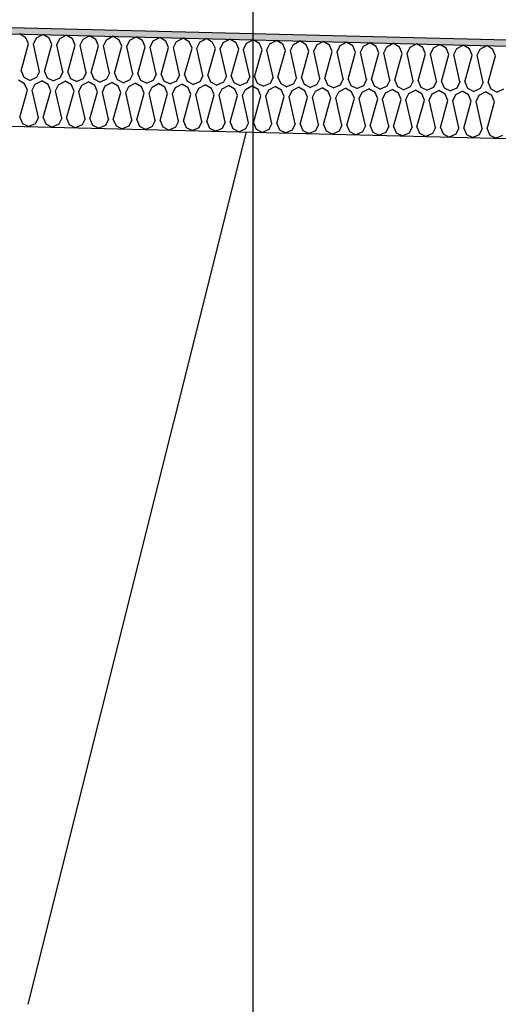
# Model space of a CAD drawing. Header units: millimetres. Extents: x -78790 to -55226, y -2070 to 11020.
# Tile 52 of 108: x -68749 to -68593, y 6969 to 7289. Entities that reach past the tile are written whole.
import ezdxf
from ezdxf.enums import TextEntityAlignment as Align

# ---------------------------------------------------------------- set-up
doc = ezdxf.new("R2010")
doc.units = ezdxf.units.MM
doc.header["$LTSCALE"] = 0.5
doc.header["$MEASUREMENT"] = 0
doc.linetypes.add('Akselinje', pattern=[1500, 1000, -200, 100, -200])
doc.linetypes.add('PLINE', pattern=[0])
for name, color, linetype in [('261- Primærkonstruksjon (tak) (Skravur)(Nye konstruksjoner)', 7, 'Continuous'), ('261- Primærkonstruksjon (tak)(Nye konstruksjoner)', 7, 'Continuous'), ('262- Taktekking (Skravur)(Nye konstruksjoner)', 7, 'Continuous'), ('262- Taktekking(Nye konstruksjoner)', 7, 'Continuous'), ('82-- Modullinjer', 7, 'Continuous')]:
    doc.layers.add(name, color=color, linetype=linetype)
doc.styles.add('GENERATED_STYLE_1', font='arial.ttf')

# ---------------------------------------------------------------- blocks, each defined once
blk = doc.blocks.new('*X12')
at = {"layer": '262- Taktekking (Skravur)(Nye konstruksjoner)', "linetype": 'PLINE'}
for p, q in [((-68746.87, 7283.07), (-68748.92, 7284.28)), ((-68746, 7281.02), (-68746.87, 7283.07)), ((-68744.41, 7280.98), (-68743.43, 7282.98)), ((-68743.43, 7282.98), (-68741.33, 7284.09)), ((-68739.29, 7282.88), (-68741.33, 7284.09)), ((-68735.84, 7282.79), (-68733.74, 7283.9)), ((-68731.7, 7282.69), (-68733.74, 7283.9)), ((-68728.26, 7282.61), (-68726.16, 7283.71)), ((-68724.12, 7282.5), (-68726.16, 7283.71)), ((-68720.67, 7282.42), (-68718.57, 7283.52)), ((-68716.53, 7282.31), (-68718.57, 7283.52)), ((-68713.09, 7282.23), (-68710.99, 7283.33)), ((-68708.95, 7282.12), (-68710.99, 7283.33)), ((-68705.5, 7282.04), (-68703.4, 7283.14)), ((-68701.36, 7281.93), (-68703.4, 7283.14)), ((-68748.42, 7272.27), (-68746, 7281.02)), ((-68742.43, 7272.12), (-68744.41, 7280.98)), ((-68740.83, 7272.09), (-68738.41, 7280.83)), ((-68738.41, 7280.83), (-68739.29, 7282.88)), ((-68736.82, 7280.79), (-68735.84, 7282.79)), ((-68734.84, 7271.94), (-68736.82, 7280.79)), ((-68733.25, 7271.9), (-68730.83, 7280.64)), ((-68730.83, 7280.64), (-68731.7, 7282.69)), ((-68729.23, 7280.6), (-68728.26, 7282.61)), ((-68727.26, 7271.75), (-68729.23, 7280.6)), ((-68725.66, 7271.71), (-68723.24, 7280.45)), ((-68723.24, 7280.45), (-68724.12, 7282.5)), ((-68721.65, 7280.41), (-68720.67, 7282.42)), ((-68719.67, 7271.56), (-68721.65, 7280.41)), ((-68718.08, 7271.52), (-68715.66, 7280.26)), ((-68715.66, 7280.26), (-68716.53, 7282.31)), ((-68714.06, 7280.22), (-68713.09, 7282.23)), ((-68712.08, 7271.37), (-68714.06, 7280.22)), ((-68710.49, 7271.33), (-68708.07, 7280.07)), ((-68708.07, 7280.07), (-68708.95, 7282.12)), ((-68706.48, 7280.03), (-68705.5, 7282.04)), ((-68704.5, 7271.18), (-68706.48, 7280.03)), ((-68702.91, 7271.14), (-68700.49, 7279.88)), ((-68700.49, 7279.88), (-68701.36, 7281.93)), ((-68698.89, 7279.84), (-68697.92, 7281.85)), ((-68696.91, 7270.99), (-68698.89, 7279.84)), ((-68697.92, 7281.85), (-68695.82, 7282.95)), ((-68693.77, 7281.74), (-68695.82, 7282.95)), ((-68692.9, 7279.69), (-68693.77, 7281.74)), ((-68691.31, 7279.65), (-68690.33, 7281.66)), ((-68690.33, 7281.66), (-68688.23, 7282.76)), ((-68686.19, 7281.55), (-68688.23, 7282.76)), ((-68685.32, 7279.5), (-68686.19, 7281.55)), ((-68683.72, 7279.46), (-68682.75, 7281.47)), ((-68682.75, 7281.47), (-68680.65, 7282.57)), ((-68678.6, 7281.36), (-68680.65, 7282.57)), ((-68677.73, 7279.31), (-68678.6, 7281.36)), ((-68676.14, 7279.27), (-68675.16, 7281.28)), ((-68675.16, 7281.28), (-68673.06, 7282.38)), ((-68671.02, 7281.17), (-68673.06, 7282.38)), ((-68670.14, 7279.12), (-68671.02, 7281.17)), ((-68668.55, 7279.08), (-68667.58, 7281.09)), ((-68667.58, 7281.09), (-68665.47, 7282.19)), ((-68663.43, 7280.98), (-68665.47, 7282.19)), ((-68662.56, 7278.93), (-68663.43, 7280.98)), ((-68660.96, 7278.89), (-68659.99, 7280.9)), ((-68659.99, 7280.9), (-68657.89, 7282)), ((-68655.85, 7280.79), (-68657.89, 7282)), ((-68654.97, 7278.74), (-68655.85, 7280.79)), ((-68653.38, 7278.7), (-68652.4, 7280.71)), ((-68652.4, 7280.71), (-68650.3, 7281.81)), ((-68648.26, 7280.61), (-68650.3, 7281.81)), ((-68647.39, 7278.55), (-68648.26, 7280.61)), ((-68645.79, 7278.51), (-68644.82, 7280.52)), ((-68644.82, 7280.52), (-68642.72, 7281.62)), ((-68640.68, 7280.42), (-68642.72, 7281.62)), ((-68639.8, 7278.36), (-68640.68, 7280.42)), ((-68638.21, 7278.32), (-68637.23, 7280.33)), ((-68637.23, 7280.33), (-68635.13, 7281.43)), ((-68633.09, 7280.23), (-68635.13, 7281.43)), ((-68632.22, 7278.17), (-68633.09, 7280.23)), ((-68630.62, 7278.13), (-68629.65, 7280.14)), ((-68629.65, 7280.14), (-68627.55, 7281.24)), ((-68625.5, 7280.04), (-68627.55, 7281.24)), ((-68624.63, 7277.98), (-68625.5, 7280.04)), ((-68623.04, 7277.94), (-68622.06, 7279.95)), ((-68622.06, 7279.95), (-68619.96, 7281.05)), ((-68617.92, 7279.85), (-68619.96, 7281.05)), ((-68617.05, 7277.79), (-68617.92, 7279.85)), ((-68615.45, 7277.75), (-68614.48, 7279.76)), ((-68614.48, 7279.76), (-68612.38, 7280.86)), ((-68610.33, 7279.66), (-68612.38, 7280.86)), ((-68606.89, 7279.57), (-68604.79, 7280.68)), ((-68602.75, 7279.47), (-68604.79, 7280.68)), ((-68599.31, 7279.38), (-68597.2, 7280.49)), ((-68595.16, 7279.28), (-68597.2, 7280.49)), ((-68695.32, 7270.95), (-68692.9, 7279.69)), ((-68689.33, 7270.8), (-68691.31, 7279.65)), ((-68687.73, 7270.76), (-68685.32, 7279.5)), ((-68681.74, 7270.61), (-68683.72, 7279.46)), ((-68680.15, 7270.57), (-68677.73, 7279.31)), ((-68674.16, 7270.42), (-68676.14, 7279.27)), ((-68672.56, 7270.38), (-68670.14, 7279.12)), ((-68666.57, 7270.23), (-68668.55, 7279.08)), ((-68664.98, 7270.19), (-68662.56, 7278.93)), ((-68658.99, 7270.04), (-68660.96, 7278.89)), ((-68657.39, 7270), (-68654.97, 7278.74)), ((-68651.4, 7269.85), (-68653.38, 7278.7)), ((-68649.81, 7269.81), (-68647.39, 7278.55)), ((-68643.81, 7269.66), (-68645.79, 7278.51)), ((-68642.22, 7269.62), (-68639.8, 7278.36)), ((-68636.23, 7269.47), (-68638.21, 7278.32)), ((-68634.64, 7269.43), (-68632.22, 7278.17)), ((-68628.64, 7269.28), (-68630.62, 7278.13)), ((-68627.05, 7269.24), (-68624.63, 7277.98)), ((-68621.06, 7269.09), (-68623.04, 7277.94)), ((-68619.46, 7269.05), (-68617.05, 7277.79)), ((-68613.47, 7268.9), (-68615.45, 7277.75)), ((-68611.88, 7268.86), (-68609.46, 7277.6)), ((-68609.46, 7277.6), (-68610.33, 7279.66)), ((-68607.87, 7277.56), (-68606.89, 7279.57)), ((-68605.89, 7268.71), (-68607.87, 7277.56)), ((-68604.29, 7268.67), (-68601.87, 7277.41)), ((-68601.87, 7277.41), (-68602.75, 7279.47)), ((-68600.28, 7277.37), (-68599.31, 7279.38)), ((-68598.3, 7268.52), (-68600.28, 7277.37)), ((-68596.71, 7268.48), (-68594.29, 7277.22)), ((-68594.29, 7277.22), (-68595.16, 7279.28)), ((-68748.42, 7272.27), (-68747.54, 7270.22)), ((-68747.54, 7270.22), (-68745.5, 7269.19)), ((-68742.43, 7272.12), (-68743.4, 7270.12)), ((-68740.83, 7272.09), (-68739.96, 7270.03)), ((-68734.84, 7271.94), (-68735.82, 7269.93)), ((-68733.25, 7271.9), (-68732.37, 7269.84)), ((-68727.26, 7271.75), (-68728.23, 7269.74)), ((-68725.66, 7271.71), (-68724.79, 7269.65)), ((-68719.67, 7271.56), (-68720.65, 7269.55)), ((-68718.08, 7271.52), (-68717.2, 7269.46)), ((-68712.08, 7271.37), (-68713.06, 7269.36)), ((-68710.49, 7271.33), (-68709.62, 7269.27)), ((-68704.5, 7271.18), (-68705.47, 7269.17)), ((-68702.91, 7271.14), (-68702.03, 7269.08)), ((-68696.91, 7270.99), (-68697.89, 7268.98)), ((-68695.32, 7270.95), (-68694.45, 7268.89)), ((-68689.33, 7270.8), (-68690.3, 7268.79)), ((-68687.73, 7270.76), (-68686.86, 7268.7)), ((-68681.74, 7270.61), (-68682.72, 7268.6)), ((-68680.15, 7270.57), (-68679.27, 7268.51)), ((-68674.16, 7270.42), (-68675.13, 7268.41)), ((-68672.56, 7270.38), (-68671.69, 7268.32)), ((-68666.57, 7270.23), (-68667.55, 7268.22)), ((-68664.98, 7270.19), (-68664.1, 7268.13)), ((-68747.25, 7268.08), (-68749.29, 7269.28)), ((-68746.37, 7266.02), (-68747.25, 7268.08)), ((-68743.4, 7270.12), (-68745.5, 7269.19)), ((-68744.78, 7265.98), (-68743.81, 7267.99)), ((-68743.81, 7267.99), (-68741.7, 7269.09)), ((-68739.66, 7267.89), (-68741.7, 7269.09)), ((-68739.96, 7270.03), (-68737.91, 7269)), ((-68738.79, 7265.83), (-68739.66, 7267.89)), ((-68735.82, 7269.93), (-68737.91, 7269)), ((-68737.19, 7265.79), (-68736.22, 7267.8)), ((-68736.22, 7267.8), (-68734.12, 7268.9)), ((-68732.08, 7267.7), (-68734.12, 7268.9)), ((-68732.37, 7269.84), (-68730.33, 7268.81)), ((-68731.2, 7265.64), (-68732.08, 7267.7)), ((-68728.23, 7269.74), (-68730.33, 7268.81)), ((-68729.61, 7265.6), (-68728.63, 7267.61)), ((-68728.63, 7267.61), (-68726.53, 7268.71)), ((-68724.49, 7267.51), (-68726.53, 7268.71)), ((-68724.79, 7269.65), (-68722.74, 7268.62)), ((-68723.62, 7265.45), (-68724.49, 7267.51)), ((-68720.65, 7269.55), (-68722.74, 7268.62)), ((-68722.02, 7265.41), (-68721.05, 7267.42)), ((-68721.05, 7267.42), (-68718.95, 7268.52)), ((-68716.91, 7267.32), (-68718.95, 7268.52)), ((-68717.2, 7269.46), (-68715.16, 7268.43)), ((-68716.03, 7265.26), (-68716.91, 7267.32)), ((-68713.06, 7269.36), (-68715.16, 7268.43)), ((-68714.44, 7265.22), (-68713.46, 7267.23)), ((-68713.46, 7267.23), (-68711.36, 7268.33)), ((-68709.32, 7267.13), (-68711.36, 7268.33)), ((-68709.62, 7269.27), (-68707.57, 7268.24)), ((-68708.45, 7265.07), (-68709.32, 7267.13)), ((-68705.47, 7269.17), (-68707.57, 7268.24)), ((-68706.85, 7265.03), (-68705.88, 7267.04)), ((-68705.88, 7267.04), (-68703.78, 7268.15)), ((-68701.73, 7266.94), (-68703.78, 7268.15)), ((-68702.03, 7269.08), (-68699.98, 7268.05)), ((-68697.89, 7268.98), (-68699.98, 7268.05)), ((-68698.29, 7266.85), (-68696.19, 7267.96)), ((-68694.15, 7266.75), (-68696.19, 7267.96)), ((-68694.45, 7268.89), (-68692.4, 7267.86)), ((-68690.3, 7268.79), (-68692.4, 7267.86)), ((-68690.71, 7266.66), (-68688.61, 7267.77)), ((-68686.56, 7266.56), (-68688.61, 7267.77)), ((-68686.86, 7268.7), (-68684.81, 7267.67)), ((-68682.72, 7268.6), (-68684.81, 7267.67)), ((-68683.12, 7266.47), (-68681.02, 7267.58)), ((-68678.98, 7266.37), (-68681.02, 7267.58)), ((-68679.27, 7268.51), (-68677.23, 7267.48)), ((-68675.13, 7268.41), (-68677.23, 7267.48)), ((-68675.54, 7266.28), (-68673.44, 7267.39)), ((-68671.39, 7266.18), (-68673.44, 7267.39)), ((-68671.69, 7268.32), (-68669.64, 7267.29)), ((-68667.55, 7268.22), (-68669.64, 7267.29)), ((-68667.95, 7266.09), (-68665.85, 7267.2)), ((-68663.81, 7265.99), (-68665.85, 7267.2)), ((-68664.1, 7268.13), (-68662.06, 7267.1)), ((-68659.96, 7268.03), (-68662.06, 7267.1)), ((-68660.36, 7265.9), (-68658.26, 7267.01)), ((-68658.99, 7270.04), (-68659.96, 7268.03)), ((-68656.22, 7265.8), (-68658.26, 7267.01)), ((-68657.39, 7270), (-68656.52, 7267.94)), ((-68656.52, 7267.94), (-68654.47, 7266.91)), ((-68652.38, 7267.84), (-68654.47, 7266.91)), ((-68651.4, 7269.85), (-68652.38, 7267.84)), ((-68649.81, 7269.81), (-68648.93, 7267.75)), ((-68648.93, 7267.75), (-68646.89, 7266.72)), ((-68644.79, 7267.65), (-68646.89, 7266.72)), ((-68643.81, 7269.66), (-68644.79, 7267.65)), ((-68642.22, 7269.62), (-68641.35, 7267.57)), ((-68641.35, 7267.57), (-68639.3, 7266.53)), ((-68637.2, 7267.46), (-68639.3, 7266.53)), ((-68636.23, 7269.47), (-68637.2, 7267.46)), ((-68634.64, 7269.43), (-68633.76, 7267.38)), ((-68633.76, 7267.38), (-68631.71, 7266.34)), ((-68629.62, 7267.27), (-68631.71, 7266.34)), ((-68628.64, 7269.28), (-68629.62, 7267.27)), ((-68627.05, 7269.24), (-68626.18, 7267.19)), ((-68626.18, 7267.19), (-68624.13, 7266.15)), ((-68622.03, 7267.08), (-68624.13, 7266.15)), ((-68621.06, 7269.09), (-68622.03, 7267.08)), ((-68619.46, 7269.05), (-68618.59, 7267)), ((-68618.59, 7267), (-68616.54, 7265.96)), ((-68613.47, 7268.9), (-68614.45, 7266.89)), ((-68611.88, 7268.86), (-68611.01, 7266.81)), ((-68605.89, 7268.71), (-68606.86, 7266.7)), ((-68604.29, 7268.67), (-68603.42, 7266.62)), ((-68598.3, 7268.52), (-68599.28, 7266.51)), ((-68596.71, 7268.48), (-68595.83, 7266.43)), ((-68748.79, 7257.28), (-68746.37, 7266.02)), ((-68742.8, 7257.13), (-68744.78, 7265.98)), ((-68741.21, 7257.09), (-68738.79, 7265.83)), ((-68735.22, 7256.94), (-68737.19, 7265.79)), ((-68733.62, 7256.9), (-68731.2, 7265.64)), ((-68727.63, 7256.75), (-68729.61, 7265.6)), ((-68726.04, 7256.71), (-68723.62, 7265.45)), ((-68720.04, 7256.56), (-68722.02, 7265.41)), ((-68718.45, 7256.52), (-68716.03, 7265.26)), ((-68712.46, 7256.37), (-68714.44, 7265.22)), ((-68710.87, 7256.33), (-68708.45, 7265.07)), ((-68704.87, 7256.18), (-68706.85, 7265.03)), ((-68703.28, 7256.14), (-68700.86, 7264.88)), ((-68700.86, 7264.88), (-68701.73, 7266.94)), ((-68699.27, 7264.84), (-68698.29, 7266.85)), ((-68697.29, 7255.99), (-68699.27, 7264.84)), ((-68695.69, 7255.95), (-68693.28, 7264.69)), ((-68693.28, 7264.69), (-68694.15, 7266.75)), ((-68691.68, 7264.65), (-68690.71, 7266.66)), ((-68689.7, 7255.8), (-68691.68, 7264.65)), ((-68688.11, 7255.76), (-68685.69, 7264.5)), ((-68685.69, 7264.5), (-68686.56, 7266.56)), ((-68684.1, 7264.46), (-68683.12, 7266.47)), ((-68682.12, 7255.61), (-68684.1, 7264.46)), ((-68680.52, 7255.57), (-68678.1, 7264.31)), ((-68678.1, 7264.31), (-68678.98, 7266.37)), ((-68676.51, 7264.27), (-68675.54, 7266.28)), ((-68674.53, 7255.42), (-68676.51, 7264.27)), ((-68672.94, 7255.38), (-68670.52, 7264.12)), ((-68670.52, 7264.12), (-68671.39, 7266.18)), ((-68668.93, 7264.08), (-68667.95, 7266.09)), ((-68666.95, 7255.23), (-68668.93, 7264.08)), ((-68665.35, 7255.19), (-68662.93, 7263.93)), ((-68662.93, 7263.93), (-68663.81, 7265.99)), ((-68661.34, 7263.89), (-68660.36, 7265.9)), ((-68659.36, 7255.04), (-68661.34, 7263.89)), ((-68655.35, 7263.75), (-68656.22, 7265.8)), ((-68653.75, 7263.71), (-68652.78, 7265.71)), ((-68652.78, 7265.71), (-68650.68, 7266.82)), ((-68648.64, 7265.61), (-68650.68, 7266.82)), ((-68647.76, 7263.56), (-68648.64, 7265.61)), ((-68646.17, 7263.52), (-68645.19, 7265.52)), ((-68645.19, 7265.52), (-68643.09, 7266.63)), ((-68641.05, 7265.42), (-68643.09, 7266.63)), ((-68640.18, 7263.37), (-68641.05, 7265.42)), ((-68638.58, 7263.33), (-68637.61, 7265.33)), ((-68637.61, 7265.33), (-68635.51, 7266.44)), ((-68633.46, 7265.23), (-68635.51, 7266.44)), ((-68632.59, 7263.18), (-68633.46, 7265.23)), ((-68631, 7263.14), (-68630.02, 7265.14)), ((-68630.02, 7265.14), (-68627.92, 7266.25)), ((-68625.88, 7265.04), (-68627.92, 7266.25)), ((-68625.01, 7262.99), (-68625.88, 7265.04)), ((-68623.41, 7262.95), (-68622.44, 7264.95)), ((-68622.44, 7264.95), (-68620.34, 7266.06)), ((-68618.29, 7264.85), (-68620.34, 7266.06)), ((-68617.42, 7262.8), (-68618.29, 7264.85)), ((-68614.45, 7266.89), (-68616.54, 7265.96)), ((-68615.83, 7262.76), (-68614.85, 7264.77)), ((-68614.85, 7264.77), (-68612.75, 7265.87)), ((-68610.71, 7264.66), (-68612.75, 7265.87)), ((-68611.01, 7266.81), (-68608.96, 7265.77)), ((-68609.83, 7262.61), (-68610.71, 7264.66)), ((-68606.86, 7266.7), (-68608.96, 7265.77)), ((-68608.24, 7262.57), (-68607.27, 7264.58)), ((-68607.27, 7264.58), (-68605.17, 7265.68)), ((-68603.12, 7264.47), (-68605.17, 7265.68)), ((-68603.42, 7266.62), (-68601.37, 7265.59)), ((-68602.25, 7262.42), (-68603.12, 7264.47)), ((-68599.28, 7266.51), (-68601.37, 7265.59)), ((-68600.66, 7262.38), (-68599.68, 7264.39)), ((-68599.68, 7264.39), (-68597.58, 7265.49)), ((-68595.54, 7264.28), (-68597.58, 7265.49)), ((-68595.83, 7266.43), (-68593.79, 7265.4)), ((-68594.66, 7262.23), (-68595.54, 7264.28)), ((-68591.69, 7266.32), (-68593.79, 7265.4)), ((-68657.77, 7255), (-68655.35, 7263.75)), ((-68651.77, 7254.85), (-68653.75, 7263.71)), ((-68650.18, 7254.81), (-68647.76, 7263.56)), ((-68644.19, 7254.66), (-68646.17, 7263.52)), ((-68642.6, 7254.62), (-68640.18, 7263.37)), ((-68636.6, 7254.47), (-68638.58, 7263.33)), ((-68635.01, 7254.43), (-68632.59, 7263.18)), ((-68629.02, 7254.29), (-68631, 7263.14)), ((-68627.42, 7254.25), (-68625.01, 7262.99)), ((-68621.43, 7254.1), (-68623.41, 7262.95)), ((-68619.84, 7254.06), (-68617.42, 7262.8)), ((-68613.85, 7253.91), (-68615.83, 7262.76)), ((-68612.25, 7253.87), (-68609.83, 7262.61)), ((-68606.26, 7253.72), (-68608.24, 7262.57)), ((-68604.67, 7253.68), (-68602.25, 7262.42)), ((-68598.68, 7253.53), (-68600.66, 7262.38)), ((-68597.08, 7253.49), (-68594.66, 7262.23)), ((-68748.79, 7257.28), (-68747.92, 7255.22)), ((-68747.92, 7255.22), (-68745.87, 7254.19)), ((-68743.78, 7255.12), (-68745.87, 7254.19)), ((-68742.8, 7257.13), (-68743.78, 7255.12)), ((-68741.21, 7257.09), (-68740.33, 7255.04)), ((-68740.33, 7255.04), (-68738.29, 7254)), ((-68736.19, 7254.93), (-68738.29, 7254)), ((-68735.22, 7256.94), (-68736.19, 7254.93)), ((-68733.62, 7256.9), (-68732.75, 7254.85)), ((-68732.75, 7254.85), (-68730.7, 7253.81)), ((-68728.61, 7254.74), (-68730.7, 7253.81)), ((-68727.63, 7256.75), (-68728.61, 7254.74)), ((-68726.04, 7256.71), (-68725.16, 7254.66)), ((-68725.16, 7254.66), (-68723.12, 7253.62)), ((-68721.02, 7254.55), (-68723.12, 7253.62)), ((-68720.04, 7256.56), (-68721.02, 7254.55)), ((-68718.45, 7256.52), (-68717.58, 7254.47)), ((-68717.58, 7254.47), (-68715.53, 7253.43)), ((-68713.43, 7254.36), (-68715.53, 7253.43)), ((-68712.46, 7256.37), (-68713.43, 7254.36)), ((-68710.87, 7256.33), (-68709.99, 7254.28)), ((-68709.99, 7254.28), (-68707.94, 7253.24)), ((-68705.85, 7254.17), (-68707.94, 7253.24)), ((-68704.87, 7256.18), (-68705.85, 7254.17)), ((-68703.28, 7256.14), (-68702.41, 7254.09)), ((-68697.29, 7255.99), (-68698.26, 7253.98)), ((-68695.69, 7255.95), (-68694.82, 7253.9)), ((-68689.7, 7255.8), (-68690.68, 7253.79)), ((-68688.11, 7255.76), (-68687.24, 7253.71)), ((-68682.12, 7255.61), (-68683.09, 7253.6)), ((-68680.52, 7255.57), (-68679.65, 7253.52)), ((-68674.53, 7255.42), (-68675.51, 7253.41)), ((-68672.94, 7255.38), (-68672.06, 7253.33)), ((-68666.95, 7255.23), (-68667.92, 7253.22)), ((-68665.35, 7255.19), (-68664.48, 7253.14)), ((-68659.36, 7255.04), (-68660.34, 7253.04)), ((-68657.77, 7255), (-68656.89, 7252.95)), ((-68651.77, 7254.85), (-68652.75, 7252.85)), ((-68650.18, 7254.81), (-68649.31, 7252.76)), ((-68644.19, 7254.66), (-68645.16, 7252.66)), ((-68642.6, 7254.62), (-68641.72, 7252.57)), ((-68636.6, 7254.47), (-68637.58, 7252.47)), ((-68635.01, 7254.43), (-68634.14, 7252.38)), ((-68629.02, 7254.29), (-68629.99, 7252.28)), ((-68627.42, 7254.25), (-68626.55, 7252.19)), ((-68702.41, 7254.09), (-68700.36, 7253.05)), ((-68698.26, 7253.98), (-68700.36, 7253.05)), ((-68694.82, 7253.9), (-68692.77, 7252.87)), ((-68690.68, 7253.79), (-68692.77, 7252.87)), ((-68687.24, 7253.71), (-68685.19, 7252.68)), ((-68683.09, 7253.6), (-68685.19, 7252.68)), ((-68679.65, 7253.52), (-68677.6, 7252.49)), ((-68675.51, 7253.41), (-68677.6, 7252.49)), ((-68672.06, 7253.33), (-68670.02, 7252.3)), ((-68667.92, 7253.22), (-68670.02, 7252.3)), ((-68664.48, 7253.14), (-68662.43, 7252.11)), ((-68660.34, 7253.04), (-68662.43, 7252.11)), ((-68656.89, 7252.95), (-68654.85, 7251.92)), ((-68652.75, 7252.85), (-68654.85, 7251.92)), ((-68649.31, 7252.76), (-68647.26, 7251.73)), ((-68645.16, 7252.66), (-68647.26, 7251.73)), ((-68641.72, 7252.57), (-68639.68, 7251.54)), ((-68637.58, 7252.47), (-68639.68, 7251.54)), ((-68634.14, 7252.38), (-68632.09, 7251.35)), ((-68629.99, 7252.28), (-68632.09, 7251.35)), ((-68626.55, 7252.19), (-68624.5, 7251.16)), ((-68622.41, 7252.09), (-68624.5, 7251.16)), ((-68621.43, 7254.1), (-68622.41, 7252.09)), ((-68619.84, 7254.06), (-68618.97, 7252)), ((-68618.97, 7252), (-68616.92, 7250.97)), ((-68614.82, 7251.9), (-68616.92, 7250.97)), ((-68613.85, 7253.91), (-68614.82, 7251.9)), ((-68612.25, 7253.87), (-68611.38, 7251.81)), ((-68611.38, 7251.81), (-68609.33, 7250.78)), ((-68607.24, 7251.71), (-68609.33, 7250.78)), ((-68606.26, 7253.72), (-68607.24, 7251.71)), ((-68604.67, 7253.68), (-68603.79, 7251.62)), ((-68603.79, 7251.62), (-68601.75, 7250.59)), ((-68599.65, 7251.52), (-68601.75, 7250.59)), ((-68598.68, 7253.53), (-68599.65, 7251.52)), ((-68597.08, 7253.49), (-68596.21, 7251.43)), ((-68596.21, 7251.43), (-68594.16, 7250.4)), ((-68592.07, 7251.33), (-68594.16, 7250.4))]:
    blk.add_line(p, q, dxfattribs=at)
blk = doc.blocks.new('*X13')
at = {"layer": '261- Primærkonstruksjon (tak) (Skravur)(Nye konstruksjoner)', "linetype": 'PLINE'}
blk.add_line((-68675.34, 7252.43), (-68746.21, 6968.93), dxfattribs=at)
blk = doc.blocks.new('Standard grid marker[4]', base_point=(-68673.16, 9043.03))
at = {"layer": '82-- Modullinjer', "linetype": 'Akselinje'}
blk.add_line((-68673.16, 8843.03), (-68673.16, 1550), dxfattribs=at)
at = {"layer": '82-- Modullinjer', "style": 'GENERATED_STYLE_1'}
for tag, p in [('AC_MarkerText_1_0', (-68673.16, 9380.53)), ('AC_MarkerText_1_1', (-68673.16, 1187.5))]:
    blk.add_attdef(tag, text='', height=175, rotation=360, dxfattribs=at).set_placement(p, align=Align.TOP_CENTER)

msp = doc.modelspace()

# ---------------------------------------------------------------- hatches: boundary and pattern name
at = {"layer": '262- Taktekking (Skravur)(Nye konstruksjoner)', "linetype": 'Continuous'}
msp.add_hatch(color=256, dxfattribs=at).paths.add_polyline_path([(-61378.16, 7102.01), (-74958.16, 7441.51), (-74958.16, 7439.51), (-61378.16, 7100.01)])

# ---------------------------------------------------------------- linework, layer by layer
at = {"layer": '262- Taktekking(Nye konstruksjoner)', "linetype": 'PLINE'}
for p, q in [((-74960.16, 7441.56), (-61378.16, 7102.01)), ((-74960.16, 7439.56), (-61378.16, 7100.01)), ((-74958.16, 7409.5), (-61378.16, 7070))]:
    msp.add_line(p, q, dxfattribs=at)

# ---------------------------------------------------------------- block references
at = {"layer": '261- Primærkonstruksjon (tak)(Nye konstruksjoner)'}
msp.add_blockref('*X13', (0, 0), dxfattribs=at)
at = {"layer": '262- Taktekking(Nye konstruksjoner)'}
msp.add_blockref('*X12', (0, 0), dxfattribs=at)
at = {"layer": '82-- Modullinjer', "linetype": 'PLINE'}
msp.add_blockref('Standard grid marker[4]', (-68673.16, 9043.03), dxfattribs=at)

doc.saveas('drawing.dxf')
